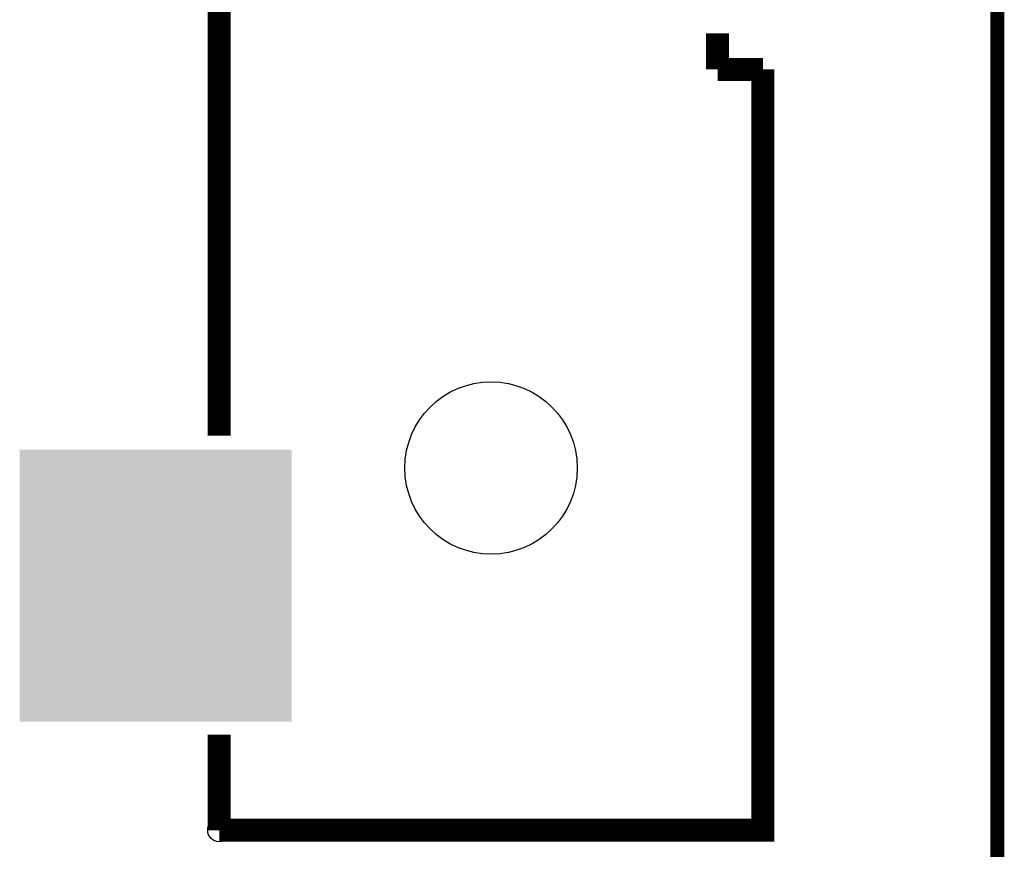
# Model space of a CAD drawing. Extents: x -1.3 to 24.2, y -3.9 to 54.6.
# Tile 43 of 44: x 13.3 to 24.2, y 37.2 to 46.4. Entities that reach past the tile are written whole.
import ezdxf

# ---------------------------------------------------------------- set-up
doc = ezdxf.new("R2010")
doc.units = 0
doc.layers.get('0').update_dxf_attribs({"linetype": 'CONTINUOUS'})
for name, color, linetype in [('VOLUME_3_CLICK_V101_GKO', 10, 'CONTINUOUS'), ('VOLUME_3_CLICK_V101_GTO', 9, 'CONTINUOUS'), ('VOLUME_3_CLICK_V101_GTS', 11, 'CONTINUOUS')]:
    doc.layers.add(name, color=color, linetype=linetype)

# ---------------------------------------------------------------- blocks, each defined once
blk = doc.blocks.new('ROUND_8')
blk.add_circle((0, 0), 0.127)
blk = doc.blocks.new('SQUARE_112')
blk.add_solid([(1.50114, 1.50114), (1.50114, -1.50114), (-1.50114, 1.50114), (-1.50114, -1.50114)])
blk = doc.blocks.new('ROUND_45')
blk.add_circle((0, 0), 0.951)

msp = doc.modelspace()

# ---------------------------------------------------------------- linework, layer by layer
at = {"layer": 'VOLUME_3_CLICK_V101_GKO', "const_width": 0.1524}
msp.add_lwpolyline([(24.13, -1.27), (24.13, 53.34)], dxfattribs=at)
at = {"layer": 'VOLUME_3_CLICK_V101_GTO', "const_width": 0.254}
for points in [[(15.54226, 41.783), (15.54226, 46.52772)], [(21.04136, 45.82922), (21.04136, 46.228)], [(15.54226, 37.4269), (21.54174, 37.4269), (21.54174, 45.82922)], [(21.04136, 45.82922), (21.54174, 45.82922)], [(15.54226, 37.4269), (15.54226, 38.481)]]:
    msp.add_lwpolyline(points, dxfattribs=at)

# ---------------------------------------------------------------- block references
at = {"layer": 'VOLUME_3_CLICK_V101_GTO'}
msp.add_blockref('ROUND_8', (15.54226, 37.4269), dxfattribs=at)
at = {"layer": 'VOLUME_3_CLICK_V101_GTS'}
for name, p in [('ROUND_45', (18.542, 41.4274)), ('SQUARE_112', (14.84122, 40.12692))]:
    msp.add_blockref(name, p, dxfattribs=at)

doc.saveas('drawing.dxf')
